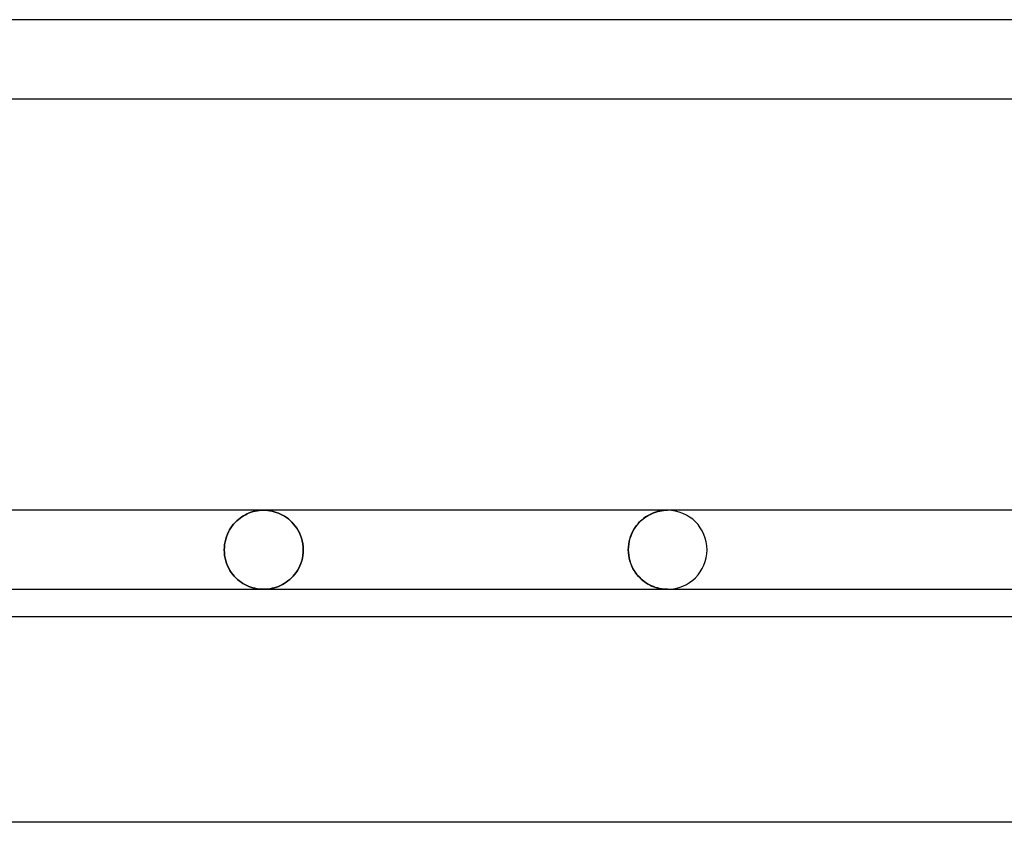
# Model space of a CAD drawing. Header units: millimetres. Extents: x -250 to 250, y -110 to 102.
# Tile 8 of 22: x -109 to -80, y -80 to -56. Entities that reach past the tile are written whole.
import ezdxf

# ---------------------------------------------------------------- set-up
doc = ezdxf.new("R2010")
doc.units = ezdxf.units.MM
doc.layers.add('HIDDEN', color=7, linetype='Continuous')
doc.layers.add('THICK', color=7, linetype='Continuous')

msp = doc.modelspace()

# ---------------------------------------------------------------- linework, layer by layer
at = {"layer": 'HIDDEN'}
for p, q in [((-101.651, -70.855), (-101.59, -70.847)), ((-101.59, -70.847), (-101.651, -70.855)), ((-101.59, -70.847), (-101.528, -70.842)), ((-101.528, -70.842), (-101.59, -70.847)), ((-101.528, -70.842), (-101.467, -70.84)), ((-101.467, -70.84), (-101.528, -70.842)), ((-101.467, -70.84), (-101.404, -70.842)), ((-101.404, -70.842), (-101.467, -70.84)), ((-101.404, -70.842), (-101.341, -70.847)), ((-101.341, -70.847), (-101.404, -70.842)), ((-101.341, -70.847), (-101.278, -70.855)), ((-101.278, -70.855), (-101.341, -70.847)), ((-89.721, -70.846), (-89.781, -70.854)), ((-89.774, -70.853), (-89.716, -70.846)), ((-89.66, -70.842), (-89.721, -70.846)), ((-89.716, -70.846), (-89.658, -70.841)), ((-89.6, -70.84), (-89.66, -70.842)), ((-89.658, -70.841), (-89.6, -70.84)), ((-102.253, -71.15), (-102.204, -71.107)), ((-102.204, -71.107), (-102.253, -71.15)), ((-102.204, -71.107), (-102.155, -71.068)), ((-102.155, -71.068), (-102.204, -71.107)), ((-102.155, -71.068), (-102.104, -71.032)), ((-102.104, -71.032), (-102.155, -71.068)), ((-102.104, -71.032), (-102.052, -70.999)), ((-102.052, -70.999), (-102.104, -71.032)), ((-102.052, -70.999), (-101.998, -70.97)), ((-101.998, -70.97), (-102.052, -70.999)), ((-101.998, -70.97), (-101.943, -70.943)), ((-101.943, -70.943), (-101.998, -70.97)), ((-101.943, -70.943), (-101.887, -70.919)), ((-101.887, -70.919), (-101.943, -70.943)), ((-101.887, -70.919), (-101.829, -70.898)), ((-101.829, -70.898), (-101.887, -70.919)), ((-101.829, -70.898), (-101.771, -70.881)), ((-101.771, -70.881), (-101.829, -70.898)), ((-101.771, -70.881), (-101.711, -70.866)), ((-101.711, -70.866), (-101.771, -70.881)), ((-101.711, -70.866), (-101.651, -70.855)), ((-101.651, -70.855), (-101.711, -70.866)), ((-101.278, -70.855), (-101.215, -70.868)), ((-101.215, -70.868), (-101.278, -70.855)), ((-101.215, -70.868), (-101.153, -70.883)), ((-101.153, -70.883), (-101.215, -70.868)), ((-101.153, -70.883), (-101.091, -70.902)), ((-101.091, -70.902), (-101.153, -70.883)), ((-101.091, -70.902), (-101.03, -70.925)), ((-101.03, -70.925), (-101.091, -70.902)), ((-101.03, -70.925), (-100.969, -70.951)), ((-100.969, -70.951), (-101.03, -70.925)), ((-100.969, -70.951), (-100.91, -70.981)), ((-100.91, -70.981), (-100.969, -70.951)), ((-100.91, -70.981), (-100.852, -71.015)), ((-100.852, -71.015), (-100.91, -70.981)), ((-100.852, -71.015), (-100.794, -71.053)), ((-100.794, -71.053), (-100.852, -71.015)), ((-100.794, -71.053), (-100.738, -71.095)), ((-100.738, -71.095), (-100.794, -71.053)), ((-100.738, -71.095), (-100.684, -71.141)), ((-100.684, -71.141), (-100.738, -71.095)), ((-90.35, -71.117), (-90.4, -71.163)), ((-90.374, -71.139), (-90.325, -71.097)), ((-90.297, -71.075), (-90.35, -71.117)), ((-90.325, -71.097), (-90.274, -71.058)), ((-90.244, -71.037), (-90.297, -71.075)), ((-90.274, -71.058), (-90.222, -71.022)), ((-90.189, -71.002), (-90.244, -71.037)), ((-90.222, -71.022), (-90.168, -70.99)), ((-90.133, -70.97), (-90.189, -71.002)), ((-90.168, -70.99), (-90.114, -70.961)), ((-90.076, -70.943), (-90.133, -70.97)), ((-90.114, -70.961), (-90.059, -70.935)), ((-90.018, -70.918), (-90.076, -70.943)), ((-90.059, -70.935), (-90.003, -70.913)), ((-89.959, -70.897), (-90.018, -70.918)), ((-90.003, -70.913), (-89.946, -70.893)), ((-89.9, -70.88), (-89.959, -70.897)), ((-89.946, -70.893), (-89.889, -70.877)), ((-89.841, -70.865), (-89.9, -70.88)), ((-89.889, -70.877), (-89.832, -70.863)), ((-89.781, -70.854), (-89.841, -70.865)), ((-89.832, -70.863), (-89.774, -70.853)), ((-102.498, -71.478), (-102.463, -71.415)), ((-102.463, -71.415), (-102.498, -71.478)), ((-102.463, -71.415), (-102.426, -71.355)), ((-102.426, -71.355), (-102.463, -71.415)), ((-102.426, -71.355), (-102.386, -71.298)), ((-102.386, -71.298), (-102.426, -71.355)), ((-102.386, -71.298), (-102.344, -71.245)), ((-102.344, -71.245), (-102.386, -71.298)), ((-102.344, -71.245), (-102.299, -71.196)), ((-102.299, -71.196), (-102.344, -71.245)), ((-102.299, -71.196), (-102.253, -71.15)), ((-102.253, -71.15), (-102.299, -71.196)), ((-100.684, -71.141), (-100.632, -71.191)), ((-100.632, -71.191), (-100.684, -71.141)), ((-100.632, -71.191), (-100.582, -71.245)), ((-100.582, -71.245), (-100.632, -71.191)), ((-100.582, -71.245), (-100.535, -71.303)), ((-100.535, -71.303), (-100.582, -71.245)), ((-100.535, -71.303), (-100.491, -71.366)), ((-100.491, -71.366), (-100.535, -71.303)), ((-100.491, -71.366), (-100.45, -71.433)), ((-100.45, -71.433), (-100.491, -71.366)), ((-90.626, -71.471), (-90.591, -71.406)), ((-90.58, -71.387), (-90.617, -71.453)), ((-90.591, -71.406), (-90.553, -71.346)), ((-90.539, -71.325), (-90.58, -71.387)), ((-90.553, -71.346), (-90.511, -71.288)), ((-90.495, -71.267), (-90.539, -71.325)), ((-90.511, -71.288), (-90.468, -71.235)), ((-90.449, -71.213), (-90.495, -71.267)), ((-90.468, -71.235), (-90.422, -71.185)), ((-90.4, -71.163), (-90.449, -71.213)), ((-90.422, -71.185), (-90.374, -71.139)), ((-102.596, -71.764), (-102.578, -71.688)), ((-102.578, -71.688), (-102.596, -71.764)), ((-102.578, -71.688), (-102.555, -71.616)), ((-102.555, -71.616), (-102.578, -71.688)), ((-102.555, -71.616), (-102.528, -71.545)), ((-102.528, -71.545), (-102.555, -71.616)), ((-102.528, -71.545), (-102.498, -71.478)), ((-102.498, -71.478), (-102.528, -71.545)), ((-100.45, -71.433), (-100.412, -71.504)), ((-100.412, -71.504), (-100.45, -71.433)), ((-100.412, -71.504), (-100.38, -71.579)), ((-100.38, -71.579), (-100.412, -71.504)), ((-100.38, -71.579), (-100.352, -71.658)), ((-100.352, -71.658), (-100.38, -71.579)), ((-100.352, -71.658), (-100.33, -71.74)), ((-100.33, -71.74), (-100.352, -71.658)), ((-90.728, -71.761), (-90.709, -71.684)), ((-90.706, -71.672), (-90.726, -71.752)), ((-90.709, -71.684), (-90.686, -71.61)), ((-90.681, -71.596), (-90.706, -71.672)), ((-90.686, -71.61), (-90.658, -71.538)), ((-90.651, -71.523), (-90.681, -71.596)), ((-90.658, -71.538), (-90.626, -71.471)), ((-90.617, -71.453), (-90.651, -71.523)), ((-102.62, -72), (-102.617, -71.92)), ((-102.617, -71.92), (-102.62, -72)), ((-102.62, -72), (-102.617, -72.083)), ((-102.617, -72.083), (-102.62, -72)), ((-102.617, -71.92), (-102.609, -71.841)), ((-102.609, -71.841), (-102.617, -71.92)), ((-102.609, -71.841), (-102.596, -71.764)), ((-102.596, -71.764), (-102.609, -71.841)), ((-100.33, -71.74), (-100.313, -71.825)), ((-100.313, -71.825), (-100.33, -71.74)), ((-100.313, -71.825), (-100.303, -71.912)), ((-100.303, -71.912), (-100.313, -71.825)), ((-100.303, -71.912), (-100.3, -72)), ((-100.3, -72), (-100.303, -71.912)), ((-100.303, -72.083), (-100.3, -72)), ((-100.3, -72), (-100.303, -72.083)), ((-90.75, -71.916), (-90.753, -72)), ((-90.753, -72), (-90.75, -71.919)), ((-90.753, -72), (-90.75, -72.081)), ((-90.75, -72.084), (-90.753, -72)), ((-90.741, -71.833), (-90.75, -71.916)), ((-90.75, -71.919), (-90.742, -71.839)), ((-90.742, -71.839), (-90.728, -71.761)), ((-90.726, -71.752), (-90.741, -71.833)), ((-102.617, -72.083), (-102.608, -72.165)), ((-102.608, -72.165), (-102.617, -72.083)), ((-102.608, -72.165), (-102.594, -72.245)), ((-102.594, -72.245), (-102.608, -72.165)), ((-102.594, -72.245), (-102.575, -72.323)), ((-102.575, -72.323), (-102.594, -72.245)), ((-100.346, -72.323), (-100.326, -72.245)), ((-100.326, -72.245), (-100.346, -72.323)), ((-100.326, -72.245), (-100.312, -72.165)), ((-100.312, -72.165), (-100.326, -72.245)), ((-100.312, -72.165), (-100.303, -72.083)), ((-100.303, -72.083), (-100.312, -72.165)), ((-90.75, -72.081), (-90.742, -72.161)), ((-90.741, -72.167), (-90.75, -72.084)), ((-90.742, -72.161), (-90.728, -72.239)), ((-90.726, -72.248), (-90.741, -72.167)), ((-90.728, -72.239), (-90.709, -72.316)), ((-90.706, -72.328), (-90.726, -72.248)), ((-102.575, -72.323), (-102.55, -72.398)), ((-102.55, -72.398), (-102.575, -72.323)), ((-102.55, -72.398), (-102.522, -72.47)), ((-102.522, -72.47), (-102.55, -72.398)), ((-102.522, -72.47), (-102.489, -72.539)), ((-102.489, -72.539), (-102.522, -72.47)), ((-102.489, -72.539), (-102.452, -72.604)), ((-102.452, -72.604), (-102.489, -72.539)), ((-100.471, -72.604), (-100.434, -72.539)), ((-100.434, -72.539), (-100.471, -72.604)), ((-100.434, -72.539), (-100.401, -72.471)), ((-100.401, -72.471), (-100.434, -72.539)), ((-100.401, -72.471), (-100.371, -72.399)), ((-100.371, -72.399), (-100.401, -72.471)), ((-100.371, -72.399), (-100.346, -72.323)), ((-100.346, -72.323), (-100.371, -72.399)), ((-90.709, -72.316), (-90.686, -72.39)), ((-90.681, -72.404), (-90.706, -72.328)), ((-90.686, -72.39), (-90.658, -72.462)), ((-90.651, -72.477), (-90.681, -72.404)), ((-90.658, -72.462), (-90.626, -72.529)), ((-90.617, -72.547), (-90.651, -72.477)), ((-90.626, -72.529), (-90.591, -72.594)), ((-90.58, -72.613), (-90.617, -72.547)), ((-102.452, -72.604), (-102.413, -72.665)), ((-102.413, -72.665), (-102.452, -72.604)), ((-102.413, -72.665), (-102.37, -72.723)), ((-102.37, -72.723), (-102.413, -72.665)), ((-102.37, -72.723), (-102.325, -72.776)), ((-102.325, -72.776), (-102.37, -72.723)), ((-102.325, -72.776), (-102.278, -72.826)), ((-102.278, -72.826), (-102.325, -72.776)), ((-102.278, -72.826), (-102.229, -72.872)), ((-102.229, -72.872), (-102.278, -72.826)), ((-100.75, -72.914), (-100.698, -72.871)), ((-100.698, -72.871), (-100.75, -72.914)), ((-100.698, -72.871), (-100.648, -72.825)), ((-100.648, -72.825), (-100.698, -72.871)), ((-100.648, -72.825), (-100.6, -72.776)), ((-100.6, -72.776), (-100.648, -72.825)), ((-100.6, -72.776), (-100.555, -72.722)), ((-100.555, -72.722), (-100.6, -72.776)), ((-100.555, -72.722), (-100.512, -72.665)), ((-100.512, -72.665), (-100.555, -72.722)), ((-100.512, -72.665), (-100.471, -72.604)), ((-100.471, -72.604), (-100.512, -72.665)), ((-90.591, -72.594), (-90.553, -72.654)), ((-90.539, -72.675), (-90.58, -72.613)), ((-90.553, -72.654), (-90.511, -72.712)), ((-90.495, -72.733), (-90.539, -72.675)), ((-90.511, -72.712), (-90.468, -72.765)), ((-90.449, -72.787), (-90.495, -72.733)), ((-90.468, -72.765), (-90.422, -72.815)), ((-90.4, -72.837), (-90.449, -72.787)), ((-90.422, -72.815), (-90.374, -72.861)), ((-90.35, -72.883), (-90.4, -72.837)), ((-90.374, -72.861), (-90.325, -72.903)), ((-102.229, -72.872), (-102.178, -72.914)), ((-102.178, -72.914), (-102.229, -72.872)), ((-102.178, -72.914), (-102.126, -72.953)), ((-102.126, -72.953), (-102.178, -72.914)), ((-102.126, -72.953), (-102.072, -72.988)), ((-102.072, -72.988), (-102.126, -72.953)), ((-102.072, -72.988), (-102.017, -73.02)), ((-102.017, -73.02), (-102.072, -72.988)), ((-102.017, -73.02), (-101.96, -73.049)), ((-101.96, -73.049), (-102.017, -73.02)), ((-101.96, -73.049), (-101.902, -73.075)), ((-101.902, -73.075), (-101.96, -73.049)), ((-101.902, -73.075), (-101.843, -73.097)), ((-101.843, -73.097), (-101.902, -73.075)), ((-101.843, -73.097), (-101.782, -73.116)), ((-101.782, -73.116), (-101.843, -73.097)), ((-101.782, -73.116), (-101.72, -73.132)), ((-101.72, -73.132), (-101.782, -73.116)), ((-101.72, -73.132), (-101.658, -73.144)), ((-101.658, -73.144), (-101.72, -73.132)), ((-101.658, -73.144), (-101.595, -73.153)), ((-101.595, -73.153), (-101.658, -73.144)), ((-101.595, -73.153), (-101.531, -73.158)), ((-101.531, -73.158), (-101.595, -73.153)), ((-101.531, -73.158), (-101.467, -73.16)), ((-101.467, -73.16), (-101.531, -73.158)), ((-101.467, -73.16), (-101.402, -73.158)), ((-101.402, -73.158), (-101.467, -73.16)), ((-101.402, -73.158), (-101.338, -73.153)), ((-101.338, -73.153), (-101.402, -73.158)), ((-101.338, -73.153), (-101.275, -73.144)), ((-101.275, -73.144), (-101.338, -73.153)), ((-101.275, -73.144), (-101.212, -73.132)), ((-101.212, -73.132), (-101.275, -73.144)), ((-101.212, -73.132), (-101.15, -73.116)), ((-101.15, -73.116), (-101.212, -73.132)), ((-101.15, -73.116), (-101.088, -73.097)), ((-101.088, -73.097), (-101.15, -73.116)), ((-101.088, -73.097), (-101.028, -73.074)), ((-101.028, -73.074), (-101.088, -73.097)), ((-101.028, -73.074), (-100.97, -73.049)), ((-100.97, -73.049), (-101.028, -73.074)), ((-100.97, -73.049), (-100.912, -73.02)), ((-100.912, -73.02), (-100.97, -73.049)), ((-100.912, -73.02), (-100.857, -72.988)), ((-100.857, -72.988), (-100.912, -73.02)), ((-100.857, -72.988), (-100.803, -72.953)), ((-100.803, -72.953), (-100.857, -72.988)), ((-100.803, -72.953), (-100.75, -72.914)), ((-100.75, -72.914), (-100.803, -72.953)), ((-90.297, -72.925), (-90.35, -72.883)), ((-90.325, -72.903), (-90.274, -72.942)), ((-90.244, -72.963), (-90.297, -72.925)), ((-90.274, -72.942), (-90.222, -72.978)), ((-90.189, -72.998), (-90.244, -72.963)), ((-90.222, -72.978), (-90.168, -73.01)), ((-90.133, -73.03), (-90.189, -72.998)), ((-90.168, -73.01), (-90.114, -73.039)), ((-90.076, -73.057), (-90.133, -73.03)), ((-90.114, -73.039), (-90.059, -73.065)), ((-90.018, -73.082), (-90.076, -73.057)), ((-90.059, -73.065), (-90.003, -73.087)), ((-89.959, -73.103), (-90.018, -73.082)), ((-90.003, -73.087), (-89.946, -73.107)), ((-89.9, -73.12), (-89.959, -73.103)), ((-89.946, -73.107), (-89.889, -73.123)), ((-89.841, -73.135), (-89.9, -73.12)), ((-89.889, -73.123), (-89.832, -73.137)), ((-89.781, -73.146), (-89.841, -73.135)), ((-89.832, -73.137), (-89.774, -73.147)), ((-89.721, -73.154), (-89.781, -73.146)), ((-89.774, -73.147), (-89.716, -73.154)), ((-89.66, -73.158), (-89.721, -73.154)), ((-89.716, -73.154), (-89.658, -73.159)), ((-89.6, -73.16), (-89.66, -73.158)), ((-89.658, -73.159), (-89.6, -73.16))]:
    msp.add_line(p, q, dxfattribs=at)
for start, end in [(0, 89.9999), (270.0001, 0)]:
    msp.add_arc((-89.6, -72), 1.16, start, end, dxfattribs=at)
at = {"layer": 'THICK'}
for p, q in [((-1.16, -56.44), (-159.556, -56.44)), ((-159.556, -58.76), (-1.16, -58.76)), ((-1.16, -70.84), (-159.556, -70.84)), ((-159.556, -73.16), (0, -73.16)), ((-59.05, -73.968), (-159.556, -73.968)), ((-58.435, -80), (-162.572, -80))]:
    msp.add_line(p, q, dxfattribs=at)

doc.saveas('drawing.dxf')
